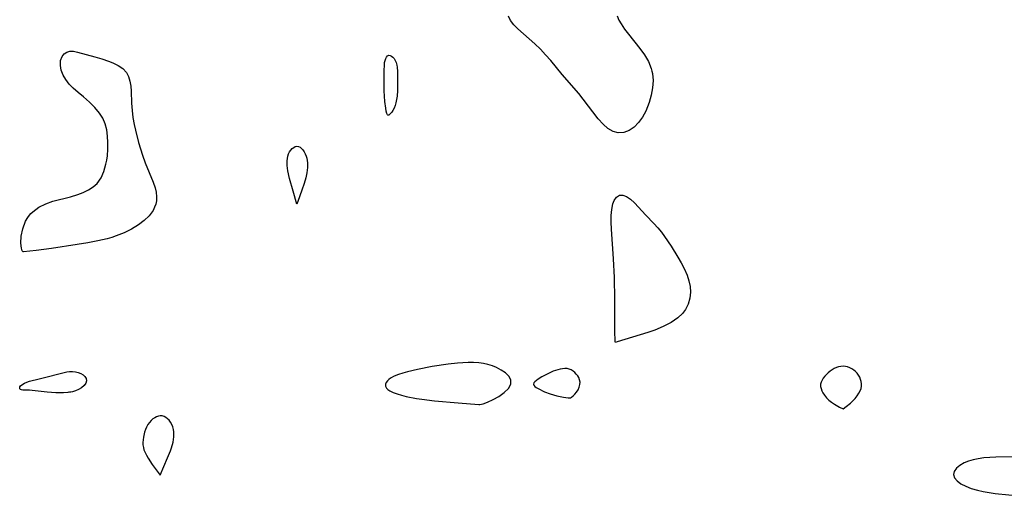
# Model space of a CAD drawing. Header units: metres. Extents: x 1073367 to 1082519, y 1569854 to 1574957.
# Tile 244 of 256: x 1074998 to 1075214, y 1574159 to 1574264. Entities that reach past the tile are written whole.
import ezdxf

# ---------------------------------------------------------------- set-up
doc = ezdxf.new("R2010")
doc.units = ezdxf.units.M
doc.layers.add('CGG_CurvaNivelLidar_v1', color=253, linetype='Continuous', lineweight=30)

msp = doc.modelspace()

# ---------------------------------------------------------------- linework, layer by layer
at = {"layer": 'CGG_CurvaNivelLidar_v1'}
for p, q in [((1075105.455, 1574263.4317, 65), (1075105.0069, 1574264.3929, 65)), ((1075128.848, 1574264.4594, 65), (1075129.2563, 1574263.5213, 65)), ((1075106.1711, 1574262.5002, 65), (1075105.455, 1574263.4317, 65)), ((1075107.082, 1574261.5799, 65), (1075106.1711, 1574262.5002, 65)), ((1075110.8173, 1574258.2599, 65), (1075107.082, 1574261.5799, 65)), ((1075129.2563, 1574263.5213, 65), (1075129.7241, 1574262.6884, 65)), ((1075129.7241, 1574262.6884, 65), (1075130.5034, 1574261.5303, 65)), ((1075130.5034, 1574261.5303, 65), (1075131.3695, 1574260.3936, 65)), ((1075131.3695, 1574260.3936, 65), (1075133.8473, 1574257.2967, 65)), ((1075112.0177, 1574257.0911, 65), (1075110.8173, 1574258.2599, 65)), ((1075133.8473, 1574257.2967, 65), (1075134.8683, 1574255.8604, 65)), ((1075006.6103, 1574254.6078, 65), (1075006.935, 1574255.5245, 65)), ((1075006.935, 1574255.5245, 65), (1075007.3862, 1574256.0784, 65)), ((1075007.3862, 1574256.0784, 65), (1075007.9767, 1574256.4637, 65)), ((1075007.9767, 1574256.4637, 65), (1075008.6689, 1574256.6594, 65)), ((1075008.6689, 1574256.6594, 65), (1075009.4664, 1574256.6514, 65)), ((1075009.4664, 1574256.6514, 65), (1075010.3419, 1574256.4863, 65)), ((1075010.3419, 1574256.4863, 65), (1075014.159, 1574255.4606, 65)), ((1075014.159, 1574255.4606, 65), (1075015.6668, 1574255.0139, 65)), ((1075015.6668, 1574255.0139, 65), (1075017.1465, 1574254.5094, 65)), ((1075077.8821, 1574254.6364, 65), (1075078.0236, 1574255.0504, 65)), ((1075078.0236, 1574255.0504, 65), (1075078.2182, 1574255.3937, 65)), ((1075078.2182, 1574255.3937, 65), (1075078.4553, 1574255.644, 65)), ((1075078.4553, 1574255.644, 65), (1075078.7274, 1574255.7711, 65)), ((1075078.7274, 1574255.7711, 65), (1075079.0152, 1574255.7526, 65)), ((1075079.0152, 1574255.7526, 65), (1075079.3131, 1574255.6148, 65)), ((1075079.3131, 1574255.6148, 65), (1075079.6038, 1574255.3805, 65)), ((1075079.6038, 1574255.3805, 65), (1075079.8696, 1574255.0648, 65)), ((1075079.8696, 1574255.0648, 65), (1075080.1114, 1574254.6451, 65)), ((1075113.1599, 1574255.8721, 65), (1075112.0177, 1574257.0911, 65)), ((1075114.2737, 1574254.5969, 65), (1075113.1599, 1574255.8721, 65)), ((1075134.8683, 1574255.8604, 65), (1075135.7359, 1574254.3815, 65)), ((1075006.5667, 1574253.5286, 65), (1075006.6103, 1574254.6078, 65)), ((1075006.7599, 1574252.4975, 65), (1075006.5667, 1574253.5286, 65)), ((1075017.1465, 1574254.5094, 65), (1075018.1046, 1574254.1246, 65)), ((1075018.1046, 1574254.1246, 65), (1075019.2882, 1574253.5416, 65)), ((1075019.2882, 1574253.5416, 65), (1075020.309, 1574252.8446, 65)), ((1075020.309, 1574252.8446, 65), (1075021.1013, 1574251.9884, 65)), ((1075077.7132, 1574252.3797, 65), (1075077.7575, 1574253.6493, 65)), ((1075077.7575, 1574253.6493, 65), (1075077.8, 1574254.1637, 65)), ((1075077.8, 1574254.1637, 65), (1075077.8821, 1574254.6364, 65)), ((1075080.1114, 1574254.6451, 65), (1075080.3032, 1574254.1633, 65)), ((1075080.3032, 1574254.1633, 65), (1075080.4432, 1574253.6362, 65)), ((1075080.4432, 1574253.6362, 65), (1075080.5191, 1574253.1673, 65)), ((1075080.5191, 1574253.1673, 65), (1075080.5906, 1574252.1826, 65)), ((1075116.7895, 1574251.578, 65), (1075114.2737, 1574254.5969, 65)), ((1075135.7359, 1574254.3815, 65), (1075136.3711, 1574252.8476, 65)), ((1075136.3711, 1574252.8476, 65), (1075136.5206, 1574252.2978, 65)), ((1075007.1631, 1574251.4458, 65), (1075006.7599, 1574252.4975, 65)), ((1075007.7514, 1574250.4349, 65), (1075007.1631, 1574251.4458, 65)), ((1075021.1013, 1574251.9884, 65), (1075021.5588, 1574251.0982, 65)), ((1075021.5588, 1574251.0982, 65), (1075021.8465, 1574250.0824, 65)), ((1075077.7248, 1574247.9783, 65), (1075077.7132, 1574252.3797, 65)), ((1075080.5906, 1574252.1826, 65), (1075080.6167, 1574250.4735, 65)), ((1075120.4251, 1574247.3649, 65), (1075116.7895, 1574251.578, 65)), ((1075136.5206, 1574252.2978, 65), (1075136.6177, 1574251.8117, 65)), ((1075136.6177, 1574251.8117, 65), (1075136.7474, 1574250.2282, 65)), ((1075008.5002, 1574249.4635, 65), (1075007.7514, 1574250.4349, 65)), ((1075009.3784, 1574248.5486, 65), (1075008.5002, 1574249.4635, 65)), ((1075010.4979, 1574247.5789, 65), (1075009.3784, 1574248.5486, 65)), ((1075021.8465, 1574250.0824, 65), (1075022.0128, 1574248.9673, 65)), ((1075022.0128, 1574248.9673, 65), (1075022.093, 1574247.9293, 65)), ((1075080.6167, 1574250.4735, 65), (1075080.6049, 1574248.0483, 65)), ((1075136.6477, 1574248.6108, 65), (1075136.3608, 1574246.989, 65)), ((1075136.7474, 1574250.2282, 65), (1075136.6477, 1574248.6108, 65)), ((1075011.6751, 1574246.6226, 65), (1075010.4979, 1574247.5789, 65)), ((1075012.9443, 1574245.5139, 65), (1075011.6751, 1574246.6226, 65)), ((1075022.093, 1574247.9293, 65), (1075022.1976, 1574245.2715, 65)), ((1075077.8541, 1574245.6264, 65), (1075077.7248, 1574247.9783, 65)), ((1075080.5354, 1574246.7723, 65), (1075080.433, 1574246.064, 65)), ((1075080.6049, 1574248.0483, 65), (1075080.5354, 1574246.7723, 65)), ((1075121.3954, 1574246.1733, 65), (1075120.4251, 1574247.3649, 65)), ((1075136.3608, 1574246.989, 65), (1075135.9139, 1574245.3947, 65)), ((1075014.1353, 1574244.3238, 65), (1075012.9443, 1574245.5139, 65)), ((1075015.1843, 1574243.0497, 65), (1075014.1353, 1574244.3238, 65)), ((1075022.1976, 1574245.2715, 65), (1075022.3058, 1574243.649, 65)), ((1075078.0231, 1574244.1378, 65), (1075077.8541, 1574245.6264, 65)), ((1075079.8824, 1574244.1711, 65), (1075079.6316, 1574243.6702, 65)), ((1075080.0999, 1574244.7378, 65), (1075079.8824, 1574244.1711, 65)), ((1075080.2793, 1574245.3485, 65), (1075080.0999, 1574244.7378, 65)), ((1075080.433, 1574246.064, 65), (1075080.2793, 1574245.3485, 65)), ((1075124.7247, 1574241.8283, 65), (1075121.3954, 1574246.1733, 65)), ((1075135.564, 1574244.4368, 65), (1075135.1604, 1574243.5127, 65)), ((1075135.9139, 1574245.3947, 65), (1075135.564, 1574244.4368, 65)), ((1075015.8736, 1574241.9501, 65), (1075015.1843, 1574243.0497, 65)), ((1075022.3058, 1574243.649, 65), (1075022.4982, 1574242.1195, 65)), ((1075022.4982, 1574242.1195, 65), (1075022.7783, 1574240.5754, 65)), ((1075078.1321, 1574243.5256, 65), (1075078.0231, 1574244.1378, 65)), ((1075078.2844, 1574242.9585, 65), (1075078.1321, 1574243.5256, 65)), ((1075078.4037, 1574242.7011, 65), (1075078.2844, 1574242.9585, 65)), ((1075078.5, 1574242.6336, 65), (1075078.4037, 1574242.7011, 65)), ((1075078.5655, 1574242.6194, 65), (1075078.5, 1574242.6336, 65)), ((1075078.6828, 1574242.6596, 65), (1075078.5655, 1574242.6194, 65)), ((1075078.8779, 1574242.78, 65), (1075078.6828, 1574242.6596, 65)), ((1075079.1098, 1574242.9789, 65), (1075078.8779, 1574242.78, 65)), ((1075079.3556, 1574243.2553, 65), (1075079.1098, 1574242.9789, 65)), ((1075079.6316, 1574243.6702, 65), (1075079.3556, 1574243.2553, 65)), ((1075134.4349, 1574242.1755, 65), (1075133.5922, 1574240.986, 65)), ((1075135.1604, 1574243.5127, 65), (1075134.4349, 1574242.1755, 65)), ((1075016.3951, 1574240.7087, 65), (1075015.8736, 1574241.9501, 65)), ((1075016.7392, 1574239.3867, 65), (1075016.3951, 1574240.7087, 65)), ((1075022.7783, 1574240.5754, 65), (1075023.0621, 1574239.3109, 65)), ((1075125.7941, 1574240.6366, 65), (1075124.7247, 1574241.8283, 65)), ((1075126.856, 1574239.7257, 65), (1075125.7941, 1574240.6366, 65)), ((1075132.6335, 1574239.9971, 65), (1075131.5209, 1574239.2446, 65)), ((1075133.5922, 1574240.986, 65), (1075132.6335, 1574239.9971, 65)), ((1075016.9411, 1574238.0098, 65), (1075016.7392, 1574239.3867, 65)), ((1075017.0276, 1574236.6015, 65), (1075016.9411, 1574238.0098, 65)), ((1075023.0621, 1574239.3109, 65), (1075023.7539, 1574236.6387, 65)), ((1075127.9702, 1574239.0719, 65), (1075126.856, 1574239.7257, 65)), ((1075129.1214, 1574238.7437, 65), (1075127.9702, 1574239.0719, 65)), ((1075130.3331, 1574238.8096, 65), (1075129.1214, 1574238.7437, 65)), ((1075131.5209, 1574239.2446, 65), (1075130.3331, 1574238.8096, 65)), ((1075017.0184, 1574235.1838, 65), (1075017.0276, 1574236.6015, 65)), ((1075023.7539, 1574236.6387, 65), (1075024.1567, 1574235.2406, 65)), ((1075057.4915, 1574235.2985, 65), (1075057.8172, 1574235.552, 65)), ((1075057.8172, 1574235.552, 65), (1075058.1611, 1574235.7237, 65)), ((1075058.1611, 1574235.7237, 65), (1075058.5148, 1574235.7922, 65)), ((1075058.5148, 1574235.7922, 65), (1075058.8718, 1574235.7387, 65)), ((1075058.8718, 1574235.7387, 65), (1075059.2212, 1574235.5797, 65)), ((1075059.2212, 1574235.5797, 65), (1075059.5524, 1574235.3353, 65)), ((1075016.7687, 1574232.7751, 65), (1075016.9115, 1574233.728, 65)), ((1075016.9115, 1574233.728, 65), (1075017.0184, 1574235.1838, 65)), ((1075024.1567, 1574235.2406, 65), (1075024.5963, 1574233.8605, 65)), ((1075024.5963, 1574233.8605, 65), (1075025.2087, 1574232.1653, 65)), ((1075056.4239, 1574233.1151, 65), (1075056.5189, 1574233.6075, 65)), ((1075056.5189, 1574233.6075, 65), (1075056.687, 1574234.1076, 65)), ((1075056.687, 1574234.1076, 65), (1075056.9149, 1574234.5683, 65)), ((1075056.9149, 1574234.5683, 65), (1075057.194, 1574234.9783, 65)), ((1075057.194, 1574234.9783, 65), (1075057.4915, 1574235.2985, 65)), ((1075059.5524, 1574235.3353, 65), (1075059.8536, 1574235.0188, 65)), ((1075059.8536, 1574235.0188, 65), (1075060.1339, 1574234.6057, 65)), ((1075060.1339, 1574234.6057, 65), (1075060.3675, 1574234.1371, 65)), ((1075060.3675, 1574234.1371, 65), (1075060.5555, 1574233.6279, 65)), ((1075060.5555, 1574233.6279, 65), (1075060.6829, 1574233.1528, 65)), ((1075016.1259, 1574230.2954, 65), (1075016.5732, 1574231.8415, 65)), ((1075016.5732, 1574231.8415, 65), (1075016.7687, 1574232.7751, 65)), ((1075025.2087, 1574232.1653, 65), (1075026.9406, 1574227.9498, 65)), ((1075056.3764, 1574232.079, 65), (1075056.3795, 1574232.6035, 65)), ((1075056.4085, 1574231.5468, 65), (1075056.3764, 1574232.079, 65)), ((1075056.3795, 1574232.6035, 65), (1075056.4239, 1574233.1151, 65)), ((1075056.5659, 1574230.4276, 65), (1075056.4085, 1574231.5468, 65)), ((1075060.6829, 1574233.1528, 65), (1075060.8388, 1574232.1594, 65)), ((1075060.8388, 1574232.1594, 65), (1075060.8682, 1574231.6509, 65)), ((1075060.8682, 1574231.6509, 65), (1075060.8617, 1574231.1395, 65)), ((1075015.5081, 1574228.8776, 65), (1075016.1259, 1574230.2954, 65)), ((1075056.9326, 1574228.7387, 65), (1075056.5659, 1574230.4276, 65)), ((1075060.7164, 1574229.9991, 65), (1075060.4539, 1574228.8639, 65)), ((1075060.8085, 1574230.5689, 65), (1075060.7164, 1574229.9991, 65)), ((1075060.8617, 1574231.1395, 65), (1075060.8085, 1574230.5689, 65)), ((1075012.7568, 1574226.2116, 65), (1075013.785, 1574226.8647, 65)), ((1075013.785, 1574226.8647, 65), (1075014.6603, 1574227.6555, 65)), ((1075014.6603, 1574227.6555, 65), (1075015.5081, 1574228.8776, 65)), ((1075026.9406, 1574227.9498, 65), (1075027.3613, 1574226.7038, 65)), ((1075057.6771, 1574225.9375, 65), (1075056.9326, 1574228.7387, 65)), ((1075060.0917, 1574227.626, 65), (1075059.6216, 1574226.188, 65)), ((1075060.4539, 1574228.8639, 65), (1075060.0917, 1574227.626, 65)), ((1075008.7723, 1574224.6804, 65), (1075010.3823, 1574225.19, 65)), ((1075010.3823, 1574225.19, 65), (1075011.6121, 1574225.6631, 65)), ((1075011.6121, 1574225.6631, 65), (1075012.7568, 1574226.2116, 65)), ((1075027.3613, 1574226.7038, 65), (1075027.5908, 1574225.7074, 65)), ((1075027.5908, 1574225.7074, 65), (1075027.693, 1574224.7282, 65)), ((1075027.693, 1574224.7282, 65), (1075027.6519, 1574223.842, 65)), ((1075058.5, 1574223.1194, 65), (1075057.6771, 1574225.9375, 65)), ((1075059.6216, 1574226.188, 65), (1075058.7488, 1574223.6949, 65)), ((1075128.7396, 1574224.6371, 65), (1075129.385, 1574225.0355, 65)), ((1075129.385, 1574225.0355, 65), (1075130.1244, 1574225.0562, 65)), ((1075130.1244, 1574225.0562, 65), (1075130.9302, 1574224.7589, 65)), ((1075130.9302, 1574224.7589, 65), (1075131.7915, 1574224.1721, 65)), ((1075001.8339, 1574222.4071, 65), (1075003.3416, 1574223.1691, 65)), ((1075003.3416, 1574223.1691, 65), (1075004.9215, 1574223.7281, 65)), ((1075004.9215, 1574223.7281, 65), (1075008.7723, 1574224.6804, 65)), ((1075027.5074, 1574223.1201, 65), (1075027.2605, 1574222.3958, 65)), ((1075027.6519, 1574223.842, 65), (1075027.5074, 1574223.1201, 65)), ((1075058.7488, 1574223.6949, 65), (1075058.5, 1574223.1194, 65)), ((1075127.6687, 1574221.9513, 65), (1075127.9359, 1574223.1593, 65)), ((1075127.9359, 1574223.1593, 65), (1075128.2335, 1574223.9152, 65)), ((1075128.2335, 1574223.9152, 65), (1075128.7396, 1574224.6371, 65)), ((1075131.7915, 1574224.1721, 65), (1075132.6595, 1574223.3763, 65)), ((1075132.6595, 1574223.3763, 65), (1075135.1337, 1574220.6676, 65)), ((1074999.4172, 1574220.175, 65), (1074999.7963, 1574220.6826, 65)), ((1074999.7963, 1574220.6826, 65), (1075000.1092, 1574221.0373, 65)), ((1075000.1092, 1574221.0373, 65), (1075000.4986, 1574221.4189, 65)), ((1075000.4986, 1574221.4189, 65), (1075001.8339, 1574222.4071, 65)), ((1075026.0661, 1574220.5525, 65), (1075024.9731, 1574219.51, 65)), ((1075026.9175, 1574221.7035, 65), (1075026.0661, 1574220.5525, 65)), ((1075027.2605, 1574222.3958, 65), (1075026.9175, 1574221.7035, 65)), ((1075127.5461, 1574219.1292, 65), (1075127.5515, 1574220.5991, 65)), ((1075127.5515, 1574220.5991, 65), (1075127.6687, 1574221.9513, 65)), ((1075135.1337, 1574220.6676, 65), (1075136.9382, 1574218.8445, 65)), ((1074998.3005, 1574217.6779, 65), (1074998.9261, 1574219.3317, 65)), ((1074998.9261, 1574219.3317, 65), (1074999.4172, 1574220.175, 65)), ((1075023.6998, 1574218.5563, 65), (1075022.1792, 1574217.618, 65)), ((1075024.9731, 1574219.51, 65), (1075023.6998, 1574218.5563, 65)), ((1075127.6156, 1574217.5749, 65), (1075127.5461, 1574219.1292, 65)), ((1075136.9382, 1574218.8445, 65), (1075137.8323, 1574217.8782, 65)), ((1074997.9821, 1574216.0328, 65), (1074998.3005, 1574217.6779, 65)), ((1075018.8455, 1574216.0993, 65), (1075017.8799, 1574215.7865, 65)), ((1075020.562, 1574216.7951, 65), (1075018.8455, 1574216.0993, 65)), ((1075022.1792, 1574217.618, 65), (1075020.562, 1574216.7951, 65)), ((1075128.0834, 1574211.0565, 65), (1075127.6156, 1574217.5749, 65)), ((1075137.8323, 1574217.8782, 65), (1075138.5752, 1574216.9667, 65)), ((1075138.5752, 1574216.9667, 65), (1075139.2835, 1574216.004, 65)), ((1074997.9122, 1574214.5583, 65), (1074997.9821, 1574216.0328, 65)), ((1074998.0336, 1574213.4096, 65), (1074997.9122, 1574214.5583, 65)), ((1075010.2726, 1574214.1945, 65), (1075004.6179, 1574213.3173, 65)), ((1075012.5893, 1574214.5993, 65), (1075010.2726, 1574214.1945, 65)), ((1075014.8031, 1574215.0339, 65), (1075012.5893, 1574214.5993, 65)), ((1075016.8172, 1574215.4968, 65), (1075014.8031, 1574215.0339, 65)), ((1075017.8799, 1574215.7865, 65), (1075016.8172, 1574215.4968, 65)), ((1075139.2835, 1574216.004, 65), (1075140.7066, 1574213.8817, 65)), ((1075140.7066, 1574213.8817, 65), (1075142.2328, 1574211.464, 65)), ((1074998.2099, 1574212.8589, 65), (1074998.0336, 1574213.4096, 65)), ((1074998.3748, 1574212.6415, 65), (1074998.2099, 1574212.8589, 65)), ((1074998.5, 1574212.6058, 65), (1074998.3748, 1574212.6415, 65)), ((1075001.2314, 1574212.89, 65), (1074998.5, 1574212.6058, 65)), ((1075004.6179, 1574213.3173, 65), (1075001.2314, 1574212.89, 65)), ((1075128.2719, 1574207.0036, 65), (1075128.0834, 1574211.0565, 65)), ((1075142.2328, 1574211.464, 65), (1075142.9421, 1574210.2373, 65)), ((1075142.9421, 1574210.2373, 65), (1075143.5821, 1574208.9956, 65)), ((1075143.5821, 1574208.9956, 65), (1075144.22, 1574207.4914, 65)), ((1075144.22, 1574207.4914, 65), (1075144.6243, 1574206.2455, 65)), ((1075128.376, 1574202.135, 65), (1075128.2719, 1574207.0036, 65)), ((1075144.6243, 1574206.2455, 65), (1075144.8908, 1574205.0064, 65)), ((1075144.9814, 1574203.7841, 65), (1075144.8337, 1574202.4468, 65)), ((1075144.8908, 1574205.0064, 65), (1075144.9814, 1574203.7841, 65)), ((1075128.3789, 1574194.6491, 65), (1075128.376, 1574202.135, 65)), ((1075144.4482, 1574201.1636, 65), (1075143.8556, 1574199.9582, 65)), ((1075144.8337, 1574202.4468, 65), (1075144.4482, 1574201.1636, 65)), ((1075143.2079, 1574199.0841, 65), (1075142.2057, 1574198.1561, 65)), ((1075143.8556, 1574199.9582, 65), (1075143.2079, 1574199.0841, 65)), ((1075140.7205, 1574197.1382, 65), (1075138.998, 1574196.2254, 65)), ((1075142.2057, 1574198.1561, 65), (1075140.7205, 1574197.1382, 65)), ((1075128.4018, 1574193.5692, 65), (1075128.3789, 1574194.6491, 65)), ((1075135.6125, 1574194.9265, 65), (1075128.8991, 1574192.8847, 65)), ((1075137.1346, 1574195.4462, 65), (1075135.6125, 1574194.9265, 65)), ((1075138.998, 1574196.2254, 65), (1075137.1346, 1574195.4462, 65)), ((1075128.4446, 1574192.8925, 65), (1075128.4018, 1574193.5692, 65)), ((1075128.5, 1574192.6922, 65), (1075128.4446, 1574192.8925, 65)), ((1075128.5084, 1574192.7263, 65), (1075128.5, 1574192.6922, 65)), ((1075128.8991, 1574192.8847, 65), (1075128.5084, 1574192.7263, 65)), ((1075091.74, 1574187.9545, 65.5), (1075088.2671, 1574187.4195, 65.5)), ((1075093.7695, 1574188.1819, 65.5), (1075091.74, 1574187.9545, 65.5)), ((1075094.9635, 1574188.2726, 65.5), (1075093.7695, 1574188.1819, 65.5)), ((1075096.149, 1574188.3194, 65.5), (1075094.9635, 1574188.2726, 65.5)), ((1075097.3212, 1574188.3111, 65.5), (1075096.149, 1574188.3194, 65.5)), ((1075098.4741, 1574188.2315, 65.5), (1075097.3212, 1574188.3111, 65.5)), ((1075099.5003, 1574188.0835, 65.5), (1075098.4741, 1574188.2315, 65.5)), ((1075100.4971, 1574187.8647, 65.5), (1075099.5003, 1574188.0835, 65.5)), ((1075001.8844, 1574184.7702, 65), (1075008.015, 1574186.2699, 65)), ((1075008.015, 1574186.2699, 65), (1075008.5804, 1574186.3479, 65)), ((1075008.5804, 1574186.3479, 65), (1075009.247, 1574186.3655, 65)), ((1075009.247, 1574186.3655, 65), (1075009.894, 1574186.302, 65)), ((1075009.894, 1574186.302, 65), (1075010.5071, 1574186.1587, 65)), ((1075010.5071, 1574186.1587, 65), (1075011.0671, 1574185.9298, 65)), ((1075011.0671, 1574185.9298, 65), (1075011.5443, 1574185.6173, 65)), ((1075081.815, 1574185.9675, 65.5), (1075080.8384, 1574185.6551, 65.5)), ((1075082.854, 1574186.2535, 65.5), (1075081.815, 1574185.9675, 65.5)), ((1075085.0519, 1574186.7733, 65.5), (1075082.854, 1574186.2535, 65.5)), ((1075088.2671, 1574187.4195, 65.5), (1075085.0519, 1574186.7733, 65.5)), ((1075101.4556, 1574187.5771, 65.5), (1075100.4971, 1574187.8647, 65.5)), ((1075102.3634, 1574187.2187, 65.5), (1075101.4556, 1574187.5771, 65.5)), ((1075103.4048, 1574186.6701, 65.5), (1075102.3634, 1574187.2187, 65.5)), ((1075104.3219, 1574186.0337, 65.5), (1075103.4048, 1574186.6701, 65.5)), ((1075105.0733, 1574185.329, 65.5), (1075104.3219, 1574186.0337, 65.5)), ((1075113.7927, 1574185.9375, 65.5), (1075112.3461, 1574185.1616, 65.5)), ((1075114.8061, 1574186.3961, 65.5), (1075113.7927, 1574185.9375, 65.5)), ((1075115.3226, 1574186.5893, 65.5), (1075114.8061, 1574186.3961, 65.5)), ((1075116.3558, 1574186.866, 65.5), (1075115.3226, 1574186.5893, 65.5)), ((1075116.8698, 1574186.9485, 65.5), (1075116.3558, 1574186.866, 65.5)), ((1075117.3751, 1574186.9867, 65.5), (1075116.8698, 1574186.9485, 65.5)), ((1075117.8653, 1574186.9697, 65.5), (1075117.3751, 1574186.9867, 65.5)), ((1075118.3324, 1574186.8809, 65.5), (1075117.8653, 1574186.9697, 65.5)), ((1075118.7715, 1574186.7046, 65.5), (1075118.3324, 1574186.8809, 65.5)), ((1075119.1801, 1574186.4543, 65.5), (1075118.7715, 1574186.7046, 65.5)), ((1075119.5583, 1574186.1465, 65.5), (1075119.1801, 1574186.4543, 65.5)), ((1075119.9031, 1574185.7927, 65.5), (1075119.5583, 1574186.1465, 65.5)), ((1075120.2076, 1574185.4003, 65.5), (1075119.9031, 1574185.7927, 65.5)), ((1075175.2073, 1574186.0599, 65.5), (1075174.4615, 1574185.2846, 65.5)), ((1075175.6279, 1574186.4045, 65.5), (1075175.2073, 1574186.0599, 65.5)), ((1075176.0722, 1574186.7055, 65.5), (1075175.6279, 1574186.4045, 65.5)), ((1075176.5384, 1574186.9669, 65.5), (1075176.0722, 1574186.7055, 65.5)), ((1075177.0195, 1574187.1871, 65.5), (1075176.5384, 1574186.9669, 65.5)), ((1075177.5101, 1574187.3602, 65.5), (1075177.0195, 1574187.1871, 65.5)), ((1075178.0056, 1574187.4754, 65.5), (1075177.5101, 1574187.3602, 65.5)), ((1075178.502, 1574187.5167, 65.5), (1075178.0056, 1574187.4754, 65.5)), ((1075178.995, 1574187.4702, 65.5), (1075178.502, 1574187.5167, 65.5)), ((1075179.4812, 1574187.3486, 65.5), (1075178.995, 1574187.4702, 65.5)), ((1075179.9556, 1574187.1665, 65.5), (1075179.4812, 1574187.3486, 65.5)), ((1075180.4121, 1574186.933, 65.5), (1075179.9556, 1574187.1665, 65.5)), ((1075180.8426, 1574186.6521, 65.5), (1075180.4121, 1574186.933, 65.5)), ((1075181.2362, 1574186.3232, 65.5), (1075180.8426, 1574186.6521, 65.5)), ((1075181.5842, 1574185.9427, 65.5), (1075181.2362, 1574186.3232, 65.5)), ((1075181.8853, 1574185.5229, 65.5), (1075181.5842, 1574185.9427, 65.5)), ((1074998.1028, 1574183.4298, 65), (1074998.6651, 1574183.753, 65)), ((1074998.6651, 1574183.753, 65), (1074999.182, 1574183.976, 65)), ((1074999.182, 1574183.976, 65), (1074999.8024, 1574184.1952, 65)), ((1074999.8024, 1574184.1952, 65), (1075001.8844, 1574184.7702, 65)), ((1075011.5443, 1574185.6173, 65), (1075011.9423, 1574185.2376, 65)), ((1075012.1574, 1574183.7538, 65), (1075011.7745, 1574183.2432, 65)), ((1075011.9423, 1574185.2376, 65), (1075012.2118, 1574184.7851, 65)), ((1075012.2947, 1574184.2756, 65), (1075012.1574, 1574183.7538, 65)), ((1075012.2118, 1574184.7851, 65), (1075012.2947, 1574184.2756, 65)), ((1075078.1044, 1574183.934, 65.5), (1075077.9683, 1574183.5288, 65.5)), ((1075078.3946, 1574184.3235, 65.5), (1075078.1044, 1574183.934, 65.5)), ((1075078.7142, 1574184.609, 65.5), (1075078.3946, 1574184.3235, 65.5)), ((1075079.1031, 1574184.8755, 65.5), (1075078.7142, 1574184.609, 65.5)), ((1075079.9057, 1574185.2894, 65.5), (1075079.1031, 1574184.8755, 65.5)), ((1075080.8384, 1574185.6551, 65.5), (1075079.9057, 1574185.2894, 65.5)), ((1075105.5043, 1574184.505, 65.5), (1075105.0733, 1574185.329, 65.5)), ((1075105.4913, 1574183.5941, 65.5), (1075105.5043, 1574184.505, 65.5)), ((1075110.605, 1574183.8324, 65.5), (1075110.5196, 1574183.5766, 65.5)), ((1075110.8166, 1574184.0937, 65.5), (1075110.605, 1574183.8324, 65.5)), ((1075111.1192, 1574184.3588, 65.5), (1075110.8166, 1574184.0937, 65.5)), ((1075111.4869, 1574184.6261, 65.5), (1075111.1192, 1574184.3588, 65.5)), ((1075112.3461, 1574185.1616, 65.5), (1075111.4869, 1574184.6261, 65.5)), ((1075120.4517, 1574184.9948, 65.5), (1075120.2076, 1574185.4003, 65.5)), ((1075120.6355, 1574184.5479, 65.5), (1075120.4517, 1574184.9948, 65.5)), ((1075120.7227, 1574184.0319, 65.5), (1075120.6355, 1574184.5479, 65.5)), ((1075120.6953, 1574183.4734, 65.5), (1075120.7227, 1574184.0319, 65.5)), ((1075173.6752, 1574183.9971, 65.5), (1075173.5624, 1574183.5455, 65.5)), ((1075173.8769, 1574184.4383, 65.5), (1075173.6752, 1574183.9971, 65.5)), ((1075174.1444, 1574184.8682, 65.5), (1075173.8769, 1574184.4383, 65.5)), ((1075174.4615, 1574185.2846, 65.5), (1075174.1444, 1574184.8682, 65.5)), ((1075182.1401, 1574185.0749, 65.5), (1075181.8853, 1574185.5229, 65.5)), ((1075182.3446, 1574184.607, 65.5), (1075182.1401, 1574185.0749, 65.5)), ((1075182.4891, 1574184.1256, 65.5), (1075182.3446, 1574184.607, 65.5)), ((1075182.5577, 1574183.6357, 65.5), (1075182.4891, 1574184.1256, 65.5)), ((1075182.5352, 1574183.138, 65.5), (1075182.5577, 1574183.6357, 65.5)), ((1074997.6348, 1574182.7508, 65), (1074997.6898, 1574182.9737, 65)), ((1074997.68, 1574182.5565, 65), (1074997.6348, 1574182.7508, 65)), ((1074997.8262, 1574182.4109, 65), (1074997.68, 1574182.5565, 65)), ((1074997.6898, 1574182.9737, 65), (1074997.8418, 1574183.2024, 65)), ((1074998.0546, 1574182.3142, 65), (1074997.8262, 1574182.4109, 65)), ((1074997.8418, 1574183.2024, 65), (1074998.1028, 1574183.4298, 65)), ((1074998.3441, 1574182.2646, 65), (1074998.0546, 1574182.3142, 65)), ((1074999.7596, 1574182.2507, 65), (1074998.3441, 1574182.2646, 65)), ((1075000.3774, 1574182.2025, 65), (1074999.7596, 1574182.2507, 65)), ((1075003.6729, 1574181.8311, 65), (1075000.3774, 1574182.2025, 65)), ((1075005.5959, 1574181.6776, 65), (1075003.6729, 1574181.8311, 65)), ((1075007.2544, 1574181.6583, 65), (1075005.5959, 1574181.6776, 65)), ((1075008.1855, 1574181.7487, 65), (1075007.2544, 1574181.6583, 65)), ((1075008.4338, 1574181.8015, 65), (1075008.1855, 1574181.7487, 65)), ((1075008.5, 1574181.8444, 65), (1075008.4338, 1574181.8015, 65)), ((1075008.5929, 1574181.8041, 65), (1075008.5, 1574181.8444, 65)), ((1075008.8587, 1574181.8222, 65), (1075008.5929, 1574181.8041, 65)), ((1075009.2533, 1574181.9011, 65), (1075008.8587, 1574181.8222, 65)), ((1075009.8727, 1574182.0978, 65), (1075009.2533, 1574181.9011, 65)), ((1075010.5515, 1574182.3971, 65), (1075009.8727, 1574182.0978, 65)), ((1075011.2119, 1574182.7847, 65), (1075010.5515, 1574182.3971, 65)), ((1075011.7745, 1574183.2432, 65), (1075011.2119, 1574182.7847, 65)), ((1075077.9683, 1574183.5288, 65.5), (1075078.007, 1574183.1146, 65.5)), ((1075078.007, 1574183.1146, 65.5), (1075078.2137, 1574182.719, 65.5)), ((1075078.2137, 1574182.719, 65.5), (1075078.5151, 1574182.4048, 65.5)), ((1075078.5151, 1574182.4048, 65.5), (1075078.9135, 1574182.1192, 65.5)), ((1075078.9135, 1574182.1192, 65.5), (1075079.652, 1574181.7432, 65.5)), ((1075079.652, 1574181.7432, 65.5), (1075080.5275, 1574181.4153, 65.5)), ((1075102.9041, 1574180.8797, 65.5), (1075104.0625, 1574181.7234, 65.5)), ((1075104.0625, 1574181.7234, 65.5), (1075104.9744, 1574182.6454, 65.5)), ((1075104.9744, 1574182.6454, 65.5), (1075105.4913, 1574183.5941, 65.5)), ((1075110.5196, 1574183.5766, 65.5), (1075110.5943, 1574183.3209, 65.5)), ((1075110.5943, 1574183.3209, 65.5), (1075110.8051, 1574183.0715, 65.5)), ((1075110.8051, 1574183.0715, 65.5), (1075111.116, 1574182.8271, 65.5)), ((1075111.116, 1574182.8271, 65.5), (1075111.4999, 1574182.5868, 65.5)), ((1075111.4999, 1574182.5868, 65.5), (1075112.9127, 1574181.8884, 65.5)), ((1075112.9127, 1574181.8884, 65.5), (1075114.1723, 1574181.4096, 65.5)), ((1075119.5932, 1574181.3693, 65.5), (1075119.9638, 1574181.8183, 65.5)), ((1075119.9638, 1574181.8183, 65.5), (1075120.2907, 1574182.3363, 65.5)), ((1075120.2907, 1574182.3363, 65.5), (1075120.5441, 1574182.8973, 65.5)), ((1075120.5441, 1574182.8973, 65.5), (1075120.6953, 1574183.4734, 65.5)), ((1075173.5624, 1574183.5455, 65.5), (1075173.5604, 1574183.0702, 65.5)), ((1075173.5604, 1574183.0702, 65.5), (1075173.6563, 1574182.5888, 65.5)), ((1075173.6563, 1574182.5888, 65.5), (1075173.8275, 1574182.1063, 65.5)), ((1075173.8275, 1574182.1063, 65.5), (1075174.0605, 1574181.6262, 65.5)), ((1075174.0605, 1574181.6262, 65.5), (1075174.4002, 1574181.1153, 65.5)), ((1075181.5888, 1574180.9946, 65.5), (1075181.9726, 1574181.576, 65.5)), ((1075181.9726, 1574181.576, 65.5), (1075182.2588, 1574182.1322, 65.5)), ((1075182.2588, 1574182.1322, 65.5), (1075182.4341, 1574182.6395, 65.5)), ((1075182.4341, 1574182.6395, 65.5), (1075182.5352, 1574183.138, 65.5)), ((1075080.5275, 1574181.4153, 65.5), (1075081.4921, 1574181.1293, 65.5)), ((1075081.4921, 1574181.1293, 65.5), (1075082.5315, 1574180.8733, 65.5)), ((1075082.5315, 1574180.8733, 65.5), (1075084.7851, 1574180.4322, 65.5)), ((1075084.7851, 1574180.4322, 65.5), (1075085.9822, 1574180.2492, 65.5)), ((1075085.9822, 1574180.2492, 65.5), (1075088.7171, 1574179.9116, 65.5)), ((1075088.7171, 1574179.9116, 65.5), (1075093.9166, 1574179.4398, 65.5)), ((1075093.9166, 1574179.4398, 65.5), (1075098.5, 1574179.1326, 65.5)), ((1075098.7434, 1574179.1167, 65.5), (1075099.4317, 1574179.2788, 65.5)), ((1075099.4317, 1574179.2788, 65.5), (1075100.4216, 1574179.6157, 65.5)), ((1075100.4216, 1574179.6157, 65.5), (1075101.6434, 1574180.1627, 65.5)), ((1075101.6434, 1574180.1627, 65.5), (1075102.9041, 1574180.8797, 65.5)), ((1075114.1723, 1574181.4096, 65.5), (1075115.6487, 1574180.9743, 65.5)), ((1075115.6487, 1574180.9743, 65.5), (1075117.057, 1574180.6919, 65.5)), ((1075117.057, 1574180.6919, 65.5), (1075118.1095, 1574180.572, 65.5)), ((1075118.1095, 1574180.572, 65.5), (1075118.5, 1574180.5569, 65.5)), ((1075118.5, 1574180.5569, 65.5), (1075118.5995, 1574180.5809, 65.5)), ((1075118.5995, 1574180.5809, 65.5), (1075118.8514, 1574180.7327, 65.5)), ((1075118.8514, 1574180.7327, 65.5), (1075119.2009, 1574180.9984, 65.5)), ((1075119.2009, 1574180.9984, 65.5), (1075119.5932, 1574181.3693, 65.5)), ((1075174.4002, 1574181.1153, 65.5), (1075174.8525, 1574180.584, 65.5)), ((1075174.8525, 1574180.584, 65.5), (1075175.3949, 1574180.0661, 65.5)), ((1075175.3949, 1574180.0661, 65.5), (1075175.9866, 1574179.5996, 65.5)), ((1075175.9866, 1574179.5996, 65.5), (1075176.599, 1574179.1836, 65.5)), ((1075179.1591, 1574178.6247, 65.5), (1075180.1066, 1574179.404, 65.5)), ((1075180.1066, 1574179.404, 65.5), (1075180.6256, 1574179.8885, 65.5)), ((1075180.6256, 1574179.8885, 65.5), (1075181.1274, 1574180.4189, 65.5)), ((1075181.1274, 1574180.4189, 65.5), (1075181.5888, 1574180.9946, 65.5)), ((1075098.5, 1574179.1326, 65.5), (1075098.7434, 1574179.1167, 65.5)), ((1075176.599, 1574179.1836, 65.5), (1075177.7179, 1574178.5328, 65.5)), ((1075177.7179, 1574178.5328, 65.5), (1075178.5, 1574178.1375, 65.5)), ((1075178.5, 1574178.1375, 65.5), (1075179.1591, 1574178.6247, 65.5)), ((1075026.152, 1574175.168, 65.5), (1075025.8083, 1574174.6789, 65.5)), ((1075026.5374, 1574175.6068, 65.5), (1075026.152, 1574175.168, 65.5)), ((1075026.9011, 1574175.9322, 65.5), (1075026.5374, 1574175.6068, 65.5)), ((1075027.2886, 1574176.2055, 65.5), (1075026.9011, 1574175.9322, 65.5)), ((1075027.6925, 1574176.42, 65.5), (1075027.2886, 1574176.2055, 65.5)), ((1075028.1064, 1574176.5647, 65.5), (1075027.6925, 1574176.42, 65.5)), ((1075028.5247, 1574176.6238, 65.5), (1075028.1064, 1574176.5647, 65.5)), ((1075028.9464, 1574176.5827, 65.5), (1075028.5247, 1574176.6238, 65.5)), ((1075029.3597, 1574176.4529, 65.5), (1075028.9464, 1574176.5827, 65.5)), ((1075029.7566, 1574176.2494, 65.5), (1075029.3597, 1574176.4529, 65.5)), ((1075030.1279, 1574175.9819, 65.5), (1075029.7566, 1574176.2494, 65.5)), ((1075030.4624, 1574175.6554, 65.5), (1075030.1279, 1574175.9819, 65.5)), ((1075030.7828, 1574175.2217, 65.5), (1075030.4624, 1574175.6554, 65.5)), ((1075031.045, 1574174.7334, 65.5), (1075030.7828, 1574175.2217, 65.5)), ((1075025.065, 1574173.0519, 65.5), (1075024.8094, 1574171.9291, 65.5)), ((1075025.2532, 1574173.5933, 65.5), (1075025.065, 1574173.0519, 65.5)), ((1075025.507, 1574174.1515, 65.5), (1075025.2532, 1574173.5933, 65.5)), ((1075025.8083, 1574174.6789, 65.5), (1075025.507, 1574174.1515, 65.5)), ((1075031.2497, 1574174.2047, 65.5), (1075031.045, 1574174.7334, 65.5)), ((1075031.3927, 1574173.6458, 65.5), (1075031.2497, 1574174.2047, 65.5)), ((1075031.466, 1574173.1009, 65.5), (1075031.3927, 1574173.6458, 65.5)), ((1075031.4883, 1574172.5424, 65.5), (1075031.466, 1574173.1009, 65.5)), ((1075024.8094, 1574171.9291, 65.5), (1075024.705, 1574170.7902, 65.5)), ((1075024.705, 1574170.7902, 65.5), (1075024.7198, 1574170.2263, 65.5)), ((1075030.9805, 1574169.5959, 65.5), (1075031.3116, 1574170.8358, 65.5)), ((1075031.3116, 1574170.8358, 65.5), (1075031.4674, 1574171.9758, 65.5)), ((1075031.4674, 1574171.9758, 65.5), (1075031.4883, 1574172.5424, 65.5)), ((1075024.7198, 1574170.2263, 65.5), (1075024.7934, 1574169.6726, 65.5)), ((1075024.7934, 1574169.6726, 65.5), (1075024.9388, 1574169.1257, 65.5)), ((1075024.9388, 1574169.1257, 65.5), (1075025.1638, 1574168.5623, 65.5)), ((1075025.1638, 1574168.5623, 65.5), (1075025.484, 1574167.9397, 65.5)), ((1075030.1324, 1574167.3637, 65.5), (1075030.744, 1574168.9149, 65.5)), ((1075030.744, 1574168.9149, 65.5), (1075030.9805, 1574169.5959, 65.5)), ((1075025.484, 1574167.9397, 65.5), (1075025.874, 1574167.2807, 65.5)), ((1075025.874, 1574167.2807, 65.5), (1075026.7609, 1574165.949, 65.5)), ((1075028.5, 1574163.58, 65.5), (1075030.1324, 1574167.3637, 65.5)), ((1075206.0561, 1574166.6628, 65.5), (1075205.1291, 1574166.2804, 65.5)), ((1075207.077, 1574166.971, 65.5), (1075206.0561, 1574166.6628, 65.5)), ((1075208.1715, 1574167.2047, 65.5), (1075207.077, 1574166.971, 65.5)), ((1075209.4185, 1574167.3749, 65.5), (1075208.1715, 1574167.2047, 65.5)), ((1075210.7157, 1574167.4768, 65.5), (1075209.4185, 1574167.3749, 65.5)), ((1075212.0496, 1574167.5293, 65.5), (1075210.7157, 1574167.4768, 65.5)), ((1075218.0243, 1574167.5724, 65.5), (1075212.0496, 1574167.5293, 65.5)), ((1075026.7609, 1574165.949, 65.5), (1075028.5, 1574163.58, 65.5)), ((1075202.9213, 1574164.4106, 65.5), (1075202.7548, 1574163.7154, 65.5)), ((1075203.4149, 1574165.0895, 65.5), (1075202.9213, 1574164.4106, 65.5)), ((1075204.1675, 1574165.7232, 65.5), (1075203.4149, 1574165.0895, 65.5)), ((1075205.1291, 1574166.2804, 65.5), (1075204.1675, 1574165.7232, 65.5)), ((1075202.7548, 1574163.7154, 65.5), (1075202.9811, 1574163.0119, 65.5)), ((1075202.9811, 1574163.0119, 65.5), (1075203.5486, 1574162.3367, 65.5)), ((1075203.5486, 1574162.3367, 65.5), (1075204.3824, 1574161.7079, 65.5)), ((1075204.3824, 1574161.7079, 65.5), (1075205.4262, 1574161.1469, 65.5)), ((1075205.4262, 1574161.1469, 65.5), (1075206.659, 1574160.6649, 65.5)), ((1075206.659, 1574160.6649, 65.5), (1075208.0215, 1574160.2678, 65.5)), ((1075208.0215, 1574160.2678, 65.5), (1075209.2645, 1574159.9889, 65.5)), ((1075209.2645, 1574159.9889, 65.5), (1075210.5597, 1574159.7579, 65.5)), ((1075210.5597, 1574159.7579, 65.5), (1075211.8931, 1574159.5677, 65.5)), ((1075211.8931, 1574159.5677, 65.5), (1075217.8953, 1574158.9416, 65.5))]:
    msp.add_line(p, q, dxfattribs=at)

doc.saveas('drawing.dxf')
